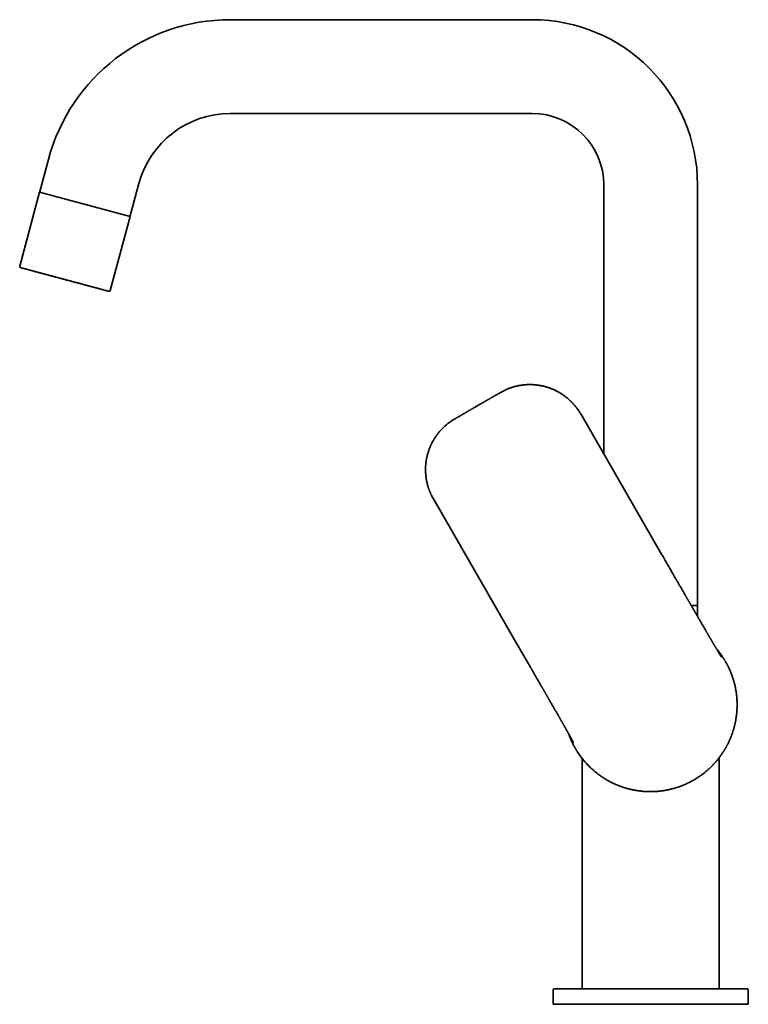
# Model space of a CAD drawing. Header units: millimetres. Extents: x 8 to 683, y 12 to 645.
# Tile 1 of 10: x 27 to 214, y 393 to 645. Entities that reach past the tile are written whole.
import ezdxf

# ---------------------------------------------------------------- set-up
doc = ezdxf.new("R2010")
doc.units = ezdxf.units.MM

msp = doc.modelspace()

# ---------------------------------------------------------------- linework, layer by layer
at = {"color": 7, "linetype": 'Continuous', "lineweight": 35}
for p, q in [((158.34, 644.99), (81.02, 644.99)), ((81.02, 620.99), (158.34, 620.99)), ((34.43, 609.24), (32.23, 601.03)), ((55.41, 594.82), (57.61, 603.03)), ((176.64, 602.69), (176.64, 533.83)), ((200.64, 495.05), (200.64, 602.69)), ((32.17, 600.81), (27.1, 581.9)), ((55.35, 594.6), (32.17, 600.81)), ((50.28, 575.69), (55.35, 594.6)), ((191.51, 508.08), (170.72, 544.09)), ((133.01, 522.33), (153.8, 486.31)), ((200.64, 492.27), (200.64, 498.21)), ((199.03, 495.05), (200.64, 495.05)), ((153.8, 486.31), (157.36, 480.15)), ((208.39, 479.65), (208.39, 479.64)), ((169.99, 457.48), (170, 457.47)), ((171.14, 455.34), (171.14, 397.01)), ((206.14, 397.01), (206.14, 455.34)), ((163.64, 396.51), (163.64, 393.01)), ((213.64, 393.01), (213.64, 396.51)), ((163.64, 393.01), (188.64, 393.01)), ((188.64, 393.01), (213.64, 393.01))]:
    msp.add_line(p, q, dxfattribs=at)
at = {"color": 7, "linetype": 'Continuous', "lineweight": 35, "flags": 128}
msp.add_lwpolyline([(158.33, 551.59), (158.33, 551.59), (158.33, 551.59), (158.33, 551.59)], dxfattribs=at)
at = {"color": 7, "linetype": 'Continuous', "lineweight": 35}
for centre, radius, start, end in [((81.02, 596.76), 48.23, 90, 165), ((158.34, 602.69), 42.3, 0, 90), ((81.02, 596.76), 24.23, 90, 165), ((158.34, 602.69), 18.3, 0, 90), ((32.71, 600.9), 0.5, 165, 191.5754), ((54.93, 594.95), 0.5, 318.4246, 345), ((27.39, 581.83), 0.3, 165, 255), ((49.99, 575.77), 0.3, 255, 345), ((150.27, 549.62), 0.00144, 36.54, 103.6733), ((138.45, 542.8), 0.000818, 125.9263, 188.5856), ((188.64, 469.51), 22.21, 33.4813, 40.5967), ((188.64, 469.51), 22.21, 199.41, 206.5187), ((164.14, 396.51), 0.5, 90, 180), ((213.14, 396.51), 0.5, 0, 90)]:
    msp.add_arc(centre, radius, start, end, dxfattribs=at)
for points, knots in [([(49.92, 575.48), (49.92, 575.48), (49.91, 575.48), (49.9, 575.48), (49.88, 575.49), (49.85, 575.5), (49.82, 575.51), (49.79, 575.51), (49.76, 575.52), (49.72, 575.53), (49.67, 575.55), (49.6, 575.56), (49.51, 575.59), (49.43, 575.61), (49.36, 575.63), (49.32, 575.64), (49.27, 575.65), (49.23, 575.67), (49.18, 575.68), (49.11, 575.7), (49.02, 575.72), (48.9, 575.75), (48.78, 575.78), (48.65, 575.82), (48.52, 575.85), (48.38, 575.89), (48.23, 575.93), (48.07, 575.98), (47.89, 576.02), (47.7, 576.08), (47.49, 576.13), (47.28, 576.19), (47.07, 576.24), (46.84, 576.3), (46.62, 576.36), (46.4, 576.42), (46.18, 576.48), (45.97, 576.54), (45.74, 576.6), (45.51, 576.66), (45.28, 576.72), (45.04, 576.79), (44.79, 576.85), (44.53, 576.92), (44.26, 577), (43.98, 577.07), (43.74, 577.14), (43.54, 577.19), (43.39, 577.23), (43.24, 577.27), (43.09, 577.31), (42.93, 577.35), (42.72, 577.41), (42.45, 577.48), (42.13, 577.57), (41.8, 577.65), (41.51, 577.73), (41.26, 577.8), (41.05, 577.86), (40.84, 577.91), (40.63, 577.97), (40.38, 578.04), (40.07, 578.12), (39.71, 578.22), (39.34, 578.31), (38.98, 578.41), (38.63, 578.5), (38.29, 578.6), (37.97, 578.68), (37.64, 578.77), (37.36, 578.84), (37.12, 578.91), (36.92, 578.96), (36.72, 579.02), (36.51, 579.07), (36.25, 579.14), (35.95, 579.22), (35.6, 579.32), (35.33, 579.39), (35.12, 579.44), (34.99, 579.48), (34.85, 579.52), (34.72, 579.55), (34.59, 579.59), (34.41, 579.63), (34.19, 579.69), (33.93, 579.76), (33.67, 579.83), (33.42, 579.9), (33.17, 579.97), (32.92, 580.04), (32.67, 580.1), (32.42, 580.17), (32.15, 580.24), (31.88, 580.31), (31.62, 580.38), (31.36, 580.45), (31.11, 580.52), (30.86, 580.59), (30.63, 580.65), (30.42, 580.7), (30.22, 580.76), (30.03, 580.81), (29.84, 580.86), (29.66, 580.91), (29.49, 580.95), (29.32, 581), (29.15, 581.04), (28.98, 581.09), (28.82, 581.13), (28.67, 581.17), (28.54, 581.21), (28.44, 581.23), (28.37, 581.25), (28.3, 581.27), (28.24, 581.29), (28.17, 581.31), (28.09, 581.33), (27.98, 581.36), (27.87, 581.39), (27.77, 581.41), (27.69, 581.44), (27.63, 581.45), (27.58, 581.47), (27.53, 581.48), (27.5, 581.49), (27.45, 581.5), (27.41, 581.51), (27.37, 581.52), (27.34, 581.53), (27.32, 581.54), (27.32, 581.54), (27.31, 581.54)], [0, 0, 0, 0, 0.009146, 0.018276, 0.027397, 0.036518, 0.042254, 0.047995, 0.053742, 0.059572, 0.065667, 0.075808, 0.085937, 0.096065, 0.100045, 0.104028, 0.108013, 0.112001, 0.115993, 0.11999, 0.128045, 0.136085, 0.144116, 0.152143, 0.160171, 0.168204, 0.176249, 0.18431, 0.193712, 0.203093, 0.212464, 0.221832, 0.231205, 0.240592, 0.25, 0.258227, 0.266439, 0.274641, 0.282838, 0.291036, 0.29924, 0.307457, 0.31569, 0.324711, 0.333714, 0.342706, 0.351696, 0.356406, 0.361119, 0.365834, 0.370554, 0.375279, 0.380011, 0.389706, 0.399383, 0.409051, 0.418719, 0.424799, 0.430886, 0.43698, 0.443007, 0.448755, 0.459004, 0.469242, 0.47948, 0.489729, 0.5, 0.509144, 0.518272, 0.527393, 0.536515, 0.542251, 0.547993, 0.553741, 0.559572, 0.565667, 0.575808, 0.585937, 0.596065, 0.600045, 0.604028, 0.608013, 0.612001, 0.615993, 0.61999, 0.628045, 0.636085, 0.644116, 0.652143, 0.660171, 0.668204, 0.676249, 0.68431, 0.693712, 0.703093, 0.712464, 0.721832, 0.731205, 0.740592, 0.75, 0.758227, 0.766439, 0.774641, 0.782838, 0.791036, 0.79924, 0.807457, 0.81569, 0.824711, 0.833714, 0.842706, 0.851696, 0.856406, 0.861119, 0.865834, 0.870554, 0.875279, 0.880011, 0.889706, 0.899383, 0.909051, 0.918719, 0.924799, 0.930886, 0.93698, 0.943007, 0.948757, 0.959007, 0.969246, 0.979484, 0.989732, 1, 1, 1, 1]), ([(150.27, 549.63), (150.2, 549.58), (150.03, 549.49), (149.79, 549.35), (149.54, 549.21), (149.31, 549.07), (149.08, 548.94), (148.86, 548.82), (148.66, 548.7), (148.46, 548.59), (148.27, 548.48), (148.08, 548.37), (147.91, 548.27), (147.74, 548.18), (147.59, 548.09), (147.44, 548), (147.3, 547.92), (147.18, 547.85), (147.07, 547.79), (146.97, 547.73), (146.86, 547.67), (146.75, 547.6), (146.63, 547.53), (146.49, 547.46), (146.35, 547.37), (146.18, 547.28), (146.01, 547.18), (145.83, 547.08), (145.64, 546.97), (145.44, 546.85), (145.23, 546.73), (145.01, 546.61), (144.79, 546.48), (144.57, 546.35), (144.42, 546.26), (144.35, 546.22)], [0, 0, 0, 0, 0.0386721, 0.0818116, 0.1234185, 0.1634928, 0.2020345, 0.238396, 0.2732791, 0.3066837, 0.3386098, 0.3696634, 0.3991773, 0.4271518, 0.4535867, 0.478482, 0.5018377, 0.5236538, 0.5406299, 0.5577467, 0.5758613, 0.594974, 0.6150845, 0.636193, 0.662352, 0.6898971, 0.7188283, 0.7491455, 0.7815101, 0.8153178, 0.8505685, 0.8872621, 0.9253986, 0.9649778, 1, 1, 1, 1]), ([(158.33, 551.59), (158.21, 551.59), (157.97, 551.6), (157.59, 551.6), (157.19, 551.6), (156.79, 551.58), (156.4, 551.55), (156.01, 551.51), (155.63, 551.46), (155.26, 551.4), (154.89, 551.34), (154.53, 551.26), (154.15, 551.18), (153.78, 551.08), (153.4, 550.97), (153.02, 550.85), (152.64, 550.72), (152.27, 550.58), (151.91, 550.44), (151.56, 550.28), (151.22, 550.13), (150.89, 549.96), (150.57, 549.79), (150.37, 549.68), (150.27, 549.62)], [0, 0, 0, 0, 0.041244, 0.088494, 0.135745, 0.182993, 0.230233, 0.277462, 0.321983, 0.366496, 0.411004, 0.455509, 0.500013, 0.547215, 0.59442, 0.64163, 0.688847, 0.736074, 0.783312, 0.827857, 0.872403, 0.916945, 0.961479, 1, 1, 1, 1]), ([(158.33, 551.59), (158.46, 551.58), (158.73, 551.57), (159.13, 551.54), (159.52, 551.49), (159.92, 551.44), (160.32, 551.38), (160.72, 551.3), (161.11, 551.21), (161.49, 551.12), (161.86, 551.02), (162.21, 550.91), (162.55, 550.8), (162.9, 550.68), (163.25, 550.54), (163.61, 550.4), (163.97, 550.24), (164.21, 550.12), (164.35, 550.06), (164.39, 550.04), (164.43, 550.02), (164.47, 549.99), (164.51, 549.97), (164.63, 549.91), (164.83, 549.81), (165.11, 549.65), (165.39, 549.49), (165.68, 549.32), (165.94, 549.15), (166.18, 548.99), (166.41, 548.83), (166.63, 548.67), (166.85, 548.5), (167.09, 548.31), (167.33, 548.12), (167.58, 547.91), (167.79, 547.72), (167.96, 547.56), (168.07, 547.46), (168.13, 547.4), (168.15, 547.38), (168.18, 547.35), (168.21, 547.32), (168.27, 547.26), (168.37, 547.16), (168.49, 547.04), (168.59, 546.94), (168.69, 546.83), (168.78, 546.74), (168.86, 546.64), (168.94, 546.55), (169.02, 546.46), (169.09, 546.38), (169.16, 546.3), (169.2, 546.25), (169.22, 546.23)], [0, 0, 0, 0, 0.0320301, 0.0641266, 0.0962863, 0.1285057, 0.1607817, 0.1931108, 0.2254914, 0.2579241, 0.2870287, 0.3161764, 0.3453675, 0.3746027, 0.4038823, 0.4361407, 0.4684522, 0.4969302, 0.5006626, 0.5043957, 0.5081294, 0.5118639, 0.515599, 0.5193349, 0.5443328, 0.5698235, 0.5958072, 0.6222838, 0.6492536, 0.6707903, 0.6926316, 0.7147776, 0.7372282, 0.7599834, 0.7865311, 0.812334, 0.8373918, 0.853522, 0.8693276, 0.8720758, 0.874814, 0.877542, 0.8802782, 0.884388, 0.899954, 0.9126149, 0.9245915, 0.9358839, 0.9464922, 0.9564162, 0.9656561, 0.9756676, 0.9847288, 0.9928396, 1, 1, 1, 1]), ([(144.35, 546.22), (144.27, 546.18), (144.11, 546.08), (143.85, 545.94), (143.6, 545.79), (143.36, 545.65), (143.12, 545.51), (142.9, 545.38), (142.69, 545.26), (142.5, 545.15), (142.31, 545.04), (142.13, 544.94), (141.96, 544.84), (141.79, 544.74), (141.64, 544.65), (141.49, 544.57), (141.36, 544.49), (141.23, 544.41), (141.11, 544.34), (140.99, 544.28), (140.89, 544.22), (140.8, 544.17), (140.72, 544.12), (140.66, 544.08), (140.6, 544.05), (140.54, 544.02), (140.49, 543.99), (140.44, 543.96), (140.4, 543.93), (140.35, 543.91), (140.3, 543.88), (140.24, 543.84), (140.17, 543.8), (140.09, 543.76), (140.01, 543.71), (139.91, 543.65), (139.81, 543.59), (139.71, 543.53), (139.59, 543.46), (139.47, 543.39), (139.34, 543.32), (139.19, 543.23), (139.02, 543.13), (138.84, 543.03), (138.65, 542.91), (138.51, 542.84), (138.44, 542.8)], [0, 0, 0, 0, 0.040041, 0.08451, 0.127407, 0.168733, 0.208487, 0.246669, 0.28123, 0.314393, 0.346158, 0.376526, 0.405496, 0.433068, 0.459243, 0.48402, 0.5074, 0.529381, 0.54961, 0.56849, 0.586022, 0.602206, 0.614325, 0.62556, 0.63591, 0.645376, 0.653958, 0.661655, 0.668553, 0.676108, 0.685291, 0.695772, 0.70755, 0.720626, 0.735, 0.750671, 0.767639, 0.785905, 0.805469, 0.82633, 0.848489, 0.871945, 0.901256, 0.932368, 0.965283, 1, 1, 1, 1]), ([(170.72, 544.09), (170.65, 544.2), (170.52, 544.43), (170.28, 544.8), (169.99, 545.24), (169.63, 545.72), (169.36, 546.05), (169.22, 546.23)], [0, 0, 0, 0, 0.139277, 0.308932, 0.508945, 0.739298, 1, 1, 1, 1]), ([(138.44, 542.8), (138.33, 542.73), (138.1, 542.6), (137.77, 542.38), (137.45, 542.16), (137.12, 541.93), (136.81, 541.7), (136.51, 541.45), (136.22, 541.21), (135.94, 540.96), (135.66, 540.71), (135.4, 540.45), (135.13, 540.18), (134.87, 539.9), (134.61, 539.6), (134.36, 539.3), (134.11, 538.99), (133.88, 538.67), (133.65, 538.36), (133.44, 538.04), (133.24, 537.73), (133.05, 537.41), (132.87, 537.1), (132.76, 536.9), (132.71, 536.8)], [0, 0, 0, 0, 0.046939, 0.093891, 0.14085, 0.187811, 0.234768, 0.281716, 0.325974, 0.370226, 0.414473, 0.458717, 0.502958, 0.549881, 0.596805, 0.643734, 0.690669, 0.737615, 0.784572, 0.828855, 0.873143, 0.917432, 0.96172, 1, 1, 1, 1]), ([(131.9, 524.72), (131.89, 524.75), (131.87, 524.81), (131.83, 524.91), (131.79, 525.02), (131.75, 525.14), (131.71, 525.27), (131.67, 525.41), (131.62, 525.56), (131.57, 525.73), (131.53, 525.9), (131.49, 526.04), (131.46, 526.14), (131.45, 526.19), (131.44, 526.24), (131.43, 526.29), (131.41, 526.37), (131.37, 526.51), (131.32, 526.74), (131.27, 527.01), (131.22, 527.29), (131.17, 527.58), (131.13, 527.89), (131.09, 528.23), (131.05, 528.58), (131.03, 528.94), (131.01, 529.29), (131, 529.64), (131, 530), (131.01, 530.27), (131.01, 530.44), (131.02, 530.52), (131.02, 530.6), (131.02, 530.68), (131.03, 530.76), (131.03, 530.83), (131.05, 531.02), (131.07, 531.3), (131.11, 531.69), (131.17, 532.08), (131.23, 532.46), (131.3, 532.84), (131.39, 533.22), (131.48, 533.59), (131.58, 533.97), (131.69, 534.34), (131.81, 534.7), (131.94, 535.06), (132.08, 535.42), (132.22, 535.77), (132.38, 536.12), (132.54, 536.47), (132.66, 536.69), (132.72, 536.8)], [0, 0, 0, 0, 0.007679, 0.016179, 0.025498, 0.035638, 0.046597, 0.058377, 0.070976, 0.084765, 0.099418, 0.114935, 0.119176, 0.123477, 0.127838, 0.13224, 0.135197, 0.146888, 0.168771, 0.191064, 0.213767, 0.23688, 0.260404, 0.289768, 0.318641, 0.347023, 0.374914, 0.402316, 0.43189, 0.460872, 0.467297, 0.473692, 0.480056, 0.486392, 0.492697, 0.498972, 0.505218, 0.536585, 0.567894, 0.599143, 0.630333, 0.661463, 0.692533, 0.723543, 0.754495, 0.785389, 0.816227, 0.847009, 0.877734, 0.908398, 0.938999, 0.969534, 1, 1, 1, 1]), ([(131.9, 524.72), (131.98, 524.5), (132.13, 524.1), (132.38, 523.54), (132.61, 523.07), (132.82, 522.67), (132.95, 522.43), (133.01, 522.33)], [0, 0, 0, 0, 0.259503, 0.489259, 0.689276, 0.859529, 1, 1, 1, 1]), ([(195.06, 501.92), (194.67, 502.61), (193.87, 503.99), (192.69, 506.04), (191.9, 507.4), (191.51, 508.08)], [0, 0, 0, 0, 0.3350993, 0.6707374, 1, 1, 1, 1]), ([(206.73, 481.93), (206.73, 481.93), (206.73, 481.93), (206.73, 481.93), (206.73, 481.93), (206.73, 481.94), (206.73, 481.94), (206.72, 481.94), (206.72, 481.94), (206.72, 481.95), (206.72, 481.95), (206.72, 481.95), (206.71, 481.96), (206.71, 481.96), (206.71, 481.96), (206.71, 481.97), (206.7, 481.98), (206.7, 481.99), (206.68, 482.01), (206.67, 482.03), (206.65, 482.05), (206.64, 482.08), (206.62, 482.1), (206.6, 482.14), (206.58, 482.17), (206.57, 482.19), (206.56, 482.21), (206.54, 482.23), (206.53, 482.25), (206.52, 482.27), (206.51, 482.29), (206.5, 482.3), (206.49, 482.32), (206.48, 482.33), (206.47, 482.35), (206.46, 482.36), (206.46, 482.37), (206.45, 482.39), (206.44, 482.4), (206.43, 482.42), (206.41, 482.45), (206.39, 482.48), (206.37, 482.52), (206.35, 482.55), (206.32, 482.59), (206.3, 482.63), (206.27, 482.68), (206.24, 482.72), (206.22, 482.76), (206.19, 482.81), (206.17, 482.85), (206.14, 482.89), (206.12, 482.93), (206.09, 482.97), (206.07, 483.01), (206.04, 483.05), (206.02, 483.1), (205.99, 483.14), (205.96, 483.19), (205.93, 483.24), (205.89, 483.3), (205.85, 483.37), (205.81, 483.43), (205.78, 483.5), (205.74, 483.55), (205.71, 483.6), (205.69, 483.65), (205.66, 483.7), (205.63, 483.75), (205.59, 483.8), (205.56, 483.86), (205.52, 483.93), (205.46, 484.03), (205.39, 484.14), (205.32, 484.26), (205.25, 484.38), (205.19, 484.49), (205.14, 484.57), (205.11, 484.62), (205.08, 484.68), (205.05, 484.72), (205.02, 484.77), (204.99, 484.82), (204.96, 484.87), (204.92, 484.94), (204.87, 485.02), (204.83, 485.09), (204.78, 485.17), (204.74, 485.25), (204.68, 485.35), (204.62, 485.44), (204.56, 485.55), (204.49, 485.67), (204.42, 485.79), (204.35, 485.9), (204.28, 486.02), (204.22, 486.13), (204.16, 486.24), (204.1, 486.34), (204.04, 486.43), (203.99, 486.52), (203.94, 486.61), (203.89, 486.7), (203.83, 486.8), (203.76, 486.91), (203.7, 487.01), (203.65, 487.1), (203.61, 487.18), (203.57, 487.24), (203.53, 487.3), (203.49, 487.38), (203.43, 487.48), (203.36, 487.6), (203.28, 487.73), (203.2, 487.87), (203.11, 488.02), (203.02, 488.18), (202.93, 488.34), (202.83, 488.51), (202.71, 488.72), (202.56, 488.97), (202.4, 489.25), (202.23, 489.54), (202.05, 489.84), (201.87, 490.15), (201.7, 490.44), (201.54, 490.72), (201.39, 490.98), (201.24, 491.24), (201.09, 491.5), (200.95, 491.74), (200.81, 491.98), (200.68, 492.21), (200.55, 492.43), (200.43, 492.64), (200.31, 492.84), (200.22, 493.01), (200.14, 493.14), (200.08, 493.25), (200.02, 493.35), (199.97, 493.44), (199.92, 493.52), (199.87, 493.6), (199.83, 493.67), (199.8, 493.74), (199.76, 493.79), (199.74, 493.84), (199.71, 493.88), (199.69, 493.91), (199.68, 493.94), (199.66, 493.98), (199.63, 494.02), (199.6, 494.07), (199.56, 494.14), (199.52, 494.21), (199.47, 494.29), (199.42, 494.39), (199.36, 494.48), (199.3, 494.59), (199.23, 494.7), (199.16, 494.83), (199.09, 494.96), (199.01, 495.09), (198.92, 495.24), (198.84, 495.39), (198.74, 495.55), (198.65, 495.72), (198.54, 495.9), (198.43, 496.09), (198.32, 496.28), (198.2, 496.49), (198.08, 496.7), (197.95, 496.92), (197.82, 497.15), (197.68, 497.39), (197.54, 497.63), (197.39, 497.89), (197.24, 498.15), (197.09, 498.42), (196.93, 498.7), (196.76, 498.98), (196.6, 499.27), (196.42, 499.57), (196.24, 499.88), (196.06, 500.2), (195.87, 500.53), (195.67, 500.86), (195.48, 501.21), (195.27, 501.56), (195.13, 501.8), (195.06, 501.92)], [0, 0, 0, 0, 0.001557, 0.005824, 0.009586, 0.013203, 0.014379, 0.015464, 0.016548, 0.017679, 0.019087, 0.02077, 0.022251, 0.023554, 0.024702, 0.025726, 0.026766, 0.031985, 0.036152, 0.04173, 0.045772, 0.050502, 0.05451, 0.060301, 0.065212, 0.068201, 0.070901, 0.0731, 0.075489, 0.078187, 0.080684, 0.082189, 0.083911, 0.085766, 0.087369, 0.088704, 0.090092, 0.091659, 0.093393, 0.095012, 0.098078, 0.101468, 0.105073, 0.108167, 0.111728, 0.115726, 0.119559, 0.123165, 0.12688, 0.1306, 0.133989, 0.137131, 0.140146, 0.143064, 0.146022, 0.149212, 0.152607, 0.155784, 0.158932, 0.162479, 0.167062, 0.171548, 0.175789, 0.179702, 0.183298, 0.186591, 0.189243, 0.192101, 0.195204, 0.19857, 0.202106, 0.205416, 0.211746, 0.21857, 0.225191, 0.231572, 0.238647, 0.241782, 0.244746, 0.247491, 0.249967, 0.252176, 0.254223, 0.257624, 0.26127, 0.265163, 0.268846, 0.272728, 0.276908, 0.281441, 0.286327, 0.291567, 0.297251, 0.303067, 0.308779, 0.314386, 0.319802, 0.324912, 0.329448, 0.333712, 0.337732, 0.34173, 0.345753, 0.350814, 0.355896, 0.360675, 0.36503, 0.368154, 0.371017, 0.373636, 0.376285, 0.381405, 0.386916, 0.392819, 0.399113, 0.4058, 0.412748, 0.420075, 0.427688, 0.435448, 0.447485, 0.459856, 0.472563, 0.485605, 0.498982, 0.512693, 0.523701, 0.534915, 0.546195, 0.55715, 0.567759, 0.578022, 0.587664, 0.596978, 0.605965, 0.614624, 0.622956, 0.627488, 0.631917, 0.636156, 0.640088, 0.643713, 0.647032, 0.650043, 0.652697, 0.655055, 0.657119, 0.658888, 0.66007, 0.661277, 0.662744, 0.664472, 0.66687, 0.669638, 0.672776, 0.676284, 0.680163, 0.684412, 0.688896, 0.69373, 0.698915, 0.704449, 0.710333, 0.716453, 0.72291, 0.729706, 0.736839, 0.744467, 0.752447, 0.760778, 0.769462, 0.778498, 0.787886, 0.797627, 0.807697, 0.818119, 0.828891, 0.840014, 0.851487, 0.863098, 0.875047, 0.887334, 0.89996, 0.913193, 0.926778, 0.940717, 0.955008, 0.969652, 0.984649, 1, 1, 1, 1]), ([(207.48, 481.27), (207.46, 481.29), (207.41, 481.38), (207.3, 481.55), (207.21, 481.69), (207.16, 481.76)], [0, 0, 0, 0, 0.1422673, 0.5711367, 1, 1, 1, 1]), ([(207.53, 481.19), (207.49, 481.25), (207.41, 481.38), (207.29, 481.57), (207.2, 481.7), (207.16, 481.76)], [0, 0, 0, 0, 0.327586, 0.663216, 1, 1, 1, 1]), ([(157.36, 480.15), (157.43, 480.03), (157.57, 479.78), (157.78, 479.42), (157.99, 479.06), (158.19, 478.72), (158.38, 478.38), (158.57, 478.06), (158.75, 477.74), (158.93, 477.44), (159.1, 477.14), (159.27, 476.84), (159.44, 476.56), (159.6, 476.28), (159.75, 476.01), (159.9, 475.75), (160.05, 475.5), (160.19, 475.26), (160.32, 475.02), (160.45, 474.8), (160.58, 474.58), (160.69, 474.38), (160.81, 474.18), (160.92, 473.99), (161.02, 473.82), (161.12, 473.65), (161.21, 473.49), (161.3, 473.33), (161.38, 473.19), (161.46, 473.05), (161.53, 472.92), (161.6, 472.8), (161.67, 472.69), (161.72, 472.59), (161.78, 472.5), (161.82, 472.42), (161.86, 472.35), (161.9, 472.28), (161.93, 472.23), (161.96, 472.18), (161.98, 472.14), (162, 472.1), (162.02, 472.07), (162.04, 472.04), (162.07, 472), (162.1, 471.94), (162.14, 471.86), (162.19, 471.78), (162.25, 471.68), (162.31, 471.58), (162.38, 471.44), (162.48, 471.27), (162.6, 471.07), (162.72, 470.87), (162.84, 470.65), (162.97, 470.43), (163.1, 470.2), (163.23, 469.97), (163.37, 469.73), (163.52, 469.48), (163.66, 469.22), (163.81, 468.96), (163.97, 468.69), (164.14, 468.39), (164.32, 468.07), (164.5, 467.76), (164.68, 467.45), (164.85, 467.15), (164.99, 466.9), (165.11, 466.69), (165.21, 466.53), (165.3, 466.37), (165.39, 466.21), (165.47, 466.06), (165.55, 465.92), (165.63, 465.78), (165.7, 465.66), (165.77, 465.54), (165.83, 465.44), (165.87, 465.36), (165.92, 465.28), (165.97, 465.19), (166.02, 465.1), (166.08, 465), (166.14, 464.9), (166.2, 464.78), (166.27, 464.66), (166.34, 464.54), (166.41, 464.42), (166.48, 464.3), (166.54, 464.18), (166.61, 464.07), (166.66, 463.97), (166.71, 463.88), (166.76, 463.8), (166.8, 463.73), (166.83, 463.67), (166.86, 463.62), (166.89, 463.57), (166.92, 463.52), (166.95, 463.46), (166.99, 463.39), (167.03, 463.32), (167.07, 463.25), (167.11, 463.18), (167.14, 463.12), (167.18, 463.05), (167.23, 462.97), (167.28, 462.88), (167.33, 462.79), (167.37, 462.72), (167.41, 462.65), (167.43, 462.6), (167.46, 462.56), (167.49, 462.51), (167.52, 462.46), (167.55, 462.4), (167.58, 462.35), (167.61, 462.3), (167.63, 462.25), (167.66, 462.21), (167.68, 462.17), (167.7, 462.13), (167.72, 462.1), (167.74, 462.06), (167.76, 462.02), (167.79, 461.98), (167.81, 461.94), (167.83, 461.89), (167.86, 461.84), (167.89, 461.79), (167.92, 461.74), (167.94, 461.69), (167.97, 461.65), (167.99, 461.61), (168.01, 461.57), (168.03, 461.54), (168.05, 461.5), (168.07, 461.46), (168.1, 461.42), (168.12, 461.38), (168.14, 461.34), (168.16, 461.3), (168.18, 461.27), (168.2, 461.23), (168.22, 461.2), (168.23, 461.17), (168.25, 461.14), (168.26, 461.12), (168.28, 461.09), (168.29, 461.07), (168.31, 461.03), (168.33, 460.99), (168.35, 460.95), (168.37, 460.92), (168.4, 460.88), (168.41, 460.84), (168.43, 460.82), (168.44, 460.79), (168.45, 460.77), (168.46, 460.76), (168.47, 460.73), (168.49, 460.71), (168.5, 460.69), (168.51, 460.67), (168.52, 460.65), (168.53, 460.63), (168.54, 460.62), (168.55, 460.6), (168.56, 460.58), (168.57, 460.56), (168.58, 460.55), (168.58, 460.53), (168.59, 460.52), (168.6, 460.51), (168.61, 460.49), (168.62, 460.48), (168.62, 460.46), (168.63, 460.45), (168.63, 460.44), (168.64, 460.43), (168.64, 460.42), (168.65, 460.41), (168.66, 460.4), (168.66, 460.39), (168.67, 460.38), (168.67, 460.37), (168.67, 460.37), (168.68, 460.36), (168.68, 460.35), (168.69, 460.34), (168.7, 460.32), (168.7, 460.31), (168.71, 460.3), (168.71, 460.29), (168.72, 460.28), (168.73, 460.27), (168.73, 460.26), (168.74, 460.25), (168.74, 460.24), (168.74, 460.24), (168.75, 460.23), (168.75, 460.22), (168.76, 460.21), (168.76, 460.2), (168.77, 460.2), (168.77, 460.19), (168.77, 460.18), (168.78, 460.17), (168.78, 460.16), (168.79, 460.16), (168.79, 460.15), (168.79, 460.14), (168.8, 460.14), (168.8, 460.13), (168.8, 460.12), (168.81, 460.12), (168.81, 460.11), (168.81, 460.11), (168.81, 460.1), (168.82, 460.1), (168.82, 460.1), (168.82, 460.09), (168.82, 460.09), (168.83, 460.08), (168.83, 460.08), (168.83, 460.07), (168.83, 460.07), (168.83, 460.07), (168.83, 460.06), (168.84, 460.06), (168.84, 460.06), (168.84, 460.05), (168.84, 460.05), (168.84, 460.05), (168.84, 460.05), (168.84, 460.05), (168.84, 460.05)], [0, 0, 0, 0, 0.015813, 0.031253, 0.04632, 0.061015, 0.075337, 0.089041, 0.102386, 0.115372, 0.127998, 0.140513, 0.152654, 0.164421, 0.175815, 0.186835, 0.197482, 0.207755, 0.217633, 0.22714, 0.236275, 0.245038, 0.253429, 0.261309, 0.26883, 0.275993, 0.282798, 0.289373, 0.295574, 0.301403, 0.30686, 0.311943, 0.316655, 0.320993, 0.324699, 0.328082, 0.331142, 0.333878, 0.336292, 0.338384, 0.34006, 0.341449, 0.342649, 0.344017, 0.345585, 0.348289, 0.351436, 0.355025, 0.359058, 0.363534, 0.368452, 0.376599, 0.385077, 0.393873, 0.402989, 0.412423, 0.422176, 0.432247, 0.442615, 0.453299, 0.464298, 0.475333, 0.486217, 0.500238, 0.513998, 0.527497, 0.540733, 0.553708, 0.56642, 0.573789, 0.581066, 0.588133, 0.59485, 0.601712, 0.608165, 0.614211, 0.619849, 0.62508, 0.629904, 0.633059, 0.636562, 0.640438, 0.644687, 0.649309, 0.654136, 0.659003, 0.664735, 0.670514, 0.676244, 0.681894, 0.687494, 0.693333, 0.69736, 0.701524, 0.705622, 0.709282, 0.711844, 0.714136, 0.716506, 0.71915, 0.722228, 0.72561, 0.729093, 0.732524, 0.735903, 0.739231, 0.742507, 0.746992, 0.751524, 0.756102, 0.760657, 0.763469, 0.766072, 0.768464, 0.770941, 0.773741, 0.776864, 0.779933, 0.78281, 0.785491, 0.787925, 0.789976, 0.791928, 0.794019, 0.79633, 0.798859, 0.801009, 0.803432, 0.806173, 0.809232, 0.812233, 0.815426, 0.818361, 0.820969, 0.823463, 0.825899, 0.828276, 0.830575, 0.83345, 0.836103, 0.838619, 0.841175, 0.843892, 0.846871, 0.849021, 0.851288, 0.853612, 0.855676, 0.857434, 0.85899, 0.8607, 0.863841, 0.866911, 0.869786, 0.872924, 0.876102, 0.879052, 0.881708, 0.883228, 0.884828, 0.886521, 0.88831, 0.890303, 0.892054, 0.893966, 0.89604, 0.89797, 0.899512, 0.900985, 0.902674, 0.904582, 0.90641, 0.907951, 0.909232, 0.910571, 0.912164, 0.913978, 0.915641, 0.91705, 0.917904, 0.918809, 0.919863, 0.921068, 0.922422, 0.923734, 0.924823, 0.925762, 0.926499, 0.92744, 0.928651, 0.930126, 0.931992, 0.933616, 0.935006, 0.936434, 0.938026, 0.939629, 0.941116, 0.942513, 0.943577, 0.944622, 0.945781, 0.947089, 0.948547, 0.950074, 0.951385, 0.952454, 0.953634, 0.955255, 0.95717, 0.958787, 0.96016, 0.961513, 0.962628, 0.964089, 0.965905, 0.967611, 0.969055, 0.970241, 0.971376, 0.972407, 0.973364, 0.974604, 0.97621, 0.977781, 0.979179, 0.980554, 0.981812, 0.983216, 0.984983, 0.986905, 0.990289, 0.993074, 0.99552, 0.997765, 0.999948, 1, 1, 1, 1]), ([(207.61, 481.06), (207.59, 481.08), (207.57, 481.11), (207.55, 481.14), (207.55, 481.15)], [0, 0, 0, 0, 0.671788, 1, 1, 1, 1]), ([(207.73, 480.85), (207.72, 480.87), (207.7, 480.9), (207.68, 480.94), (207.67, 480.95)], [0, 0, 0, 0, 0.577106, 1, 1, 1, 1]), ([(207.85, 480.65), (207.84, 480.66), (207.82, 480.7), (207.8, 480.73), (207.79, 480.75)], [0, 0, 0, 0, 0.483712, 1, 1, 1, 1]), ([(208.39, 479.65), (208.36, 479.71), (208.3, 479.82), (208.21, 480), (208.12, 480.16), (208.05, 480.3), (208, 480.39), (207.96, 480.45), (207.95, 480.48), (207.93, 480.51), (207.91, 480.54), (207.89, 480.57), (207.88, 480.59), (207.88, 480.6)], [0, 0, 0, 0, 0.188169, 0.37589, 0.563416, 0.687202, 0.811087, 0.843558, 0.876043, 0.908542, 0.941057, 0.973588, 1, 1, 1, 1]), ([(208.39, 479.65), (208.35, 479.71), (208.29, 479.85), (208.18, 480.06), (208.06, 480.27), (207.98, 480.41), (207.94, 480.49), (207.94, 480.49)], [0, 0, 0, 0, 0.248002, 0.496071, 0.744184, 0.992349, 1, 1, 1, 1]), ([(210.26, 464.91), (210.28, 465.01), (210.34, 465.26), (210.41, 465.66), (210.49, 466.12), (210.56, 466.58), (210.62, 467.05), (210.67, 467.51), (210.71, 467.94), (210.73, 468.35), (210.75, 468.63), (210.75, 468.79), (210.76, 468.84), (210.76, 468.89), (210.76, 468.94), (210.76, 468.99), (210.77, 469.16), (210.77, 469.45), (210.77, 469.87), (210.76, 470.3), (210.75, 470.73), (210.72, 471.17), (210.69, 471.59), (210.65, 472.01), (210.6, 472.41), (210.56, 472.72), (210.52, 472.94), (210.5, 473.08), (210.48, 473.22), (210.46, 473.35), (210.43, 473.49), (210.41, 473.63), (210.37, 473.83), (210.32, 474.11), (210.25, 474.45), (210.17, 474.79), (210.08, 475.14), (210, 475.45), (209.93, 475.7), (209.87, 475.91), (209.81, 476.11), (209.74, 476.32), (209.68, 476.52), (209.61, 476.72), (209.55, 476.92), (209.47, 477.13), (209.38, 477.37), (209.29, 477.6), (209.2, 477.85), (209.1, 478.1), (208.99, 478.35), (208.88, 478.61), (208.77, 478.86), (208.65, 479.12), (208.52, 479.38), (208.43, 479.56), (208.39, 479.65)], [0, 0, 0, 0, 0.020081, 0.04978, 0.079766, 0.110041, 0.140606, 0.171461, 0.198854, 0.226473, 0.250966, 0.254186, 0.25741, 0.260636, 0.263866, 0.267098, 0.270334, 0.297448, 0.325006, 0.353007, 0.381453, 0.410344, 0.43968, 0.465865, 0.492395, 0.519272, 0.5284, 0.537567, 0.546774, 0.55602, 0.565305, 0.57463, 0.583994, 0.606661, 0.629809, 0.653436, 0.677543, 0.702131, 0.716141, 0.730302, 0.744614, 0.759078, 0.773694, 0.787163, 0.800448, 0.816449, 0.83299, 0.85007, 0.867691, 0.885852, 0.904554, 0.922681, 0.94129, 0.960379, 0.979949, 1, 1, 1, 1]), ([(210.76, 470.18), (210.76, 470.24), (210.76, 470.37), (210.75, 470.56), (210.74, 470.74), (210.73, 470.91), (210.73, 471.04), (210.72, 471.15), (210.71, 471.22), (210.71, 471.29), (210.7, 471.36), (210.7, 471.41), (210.7, 471.46), (210.69, 471.49), (210.69, 471.52), (210.69, 471.55), (210.69, 471.57), (210.68, 471.61), (210.68, 471.65), (210.67, 471.71), (210.67, 471.78), (210.66, 471.86), (210.65, 471.95), (210.64, 472.04), (210.63, 472.15), (210.62, 472.26), (210.6, 472.38), (210.58, 472.51), (210.57, 472.65), (210.54, 472.81), (210.52, 472.99), (210.49, 473.18), (210.45, 473.38), (210.42, 473.59), (210.37, 473.83), (210.33, 474.07), (210.27, 474.33), (210.21, 474.59), (210.15, 474.87), (210.08, 475.14), (210.01, 475.42), (209.93, 475.71), (209.84, 476), (209.75, 476.3), (209.65, 476.61), (209.54, 476.92), (209.43, 477.24), (209.31, 477.57), (209.18, 477.9), (209.04, 478.24), (208.89, 478.59), (208.73, 478.93), (208.57, 479.28), (208.45, 479.52), (208.39, 479.64)], [0, 0, 0, 0, 0.020116, 0.039166, 0.057151, 0.07407, 0.089925, 0.097883, 0.105543, 0.112856, 0.119357, 0.124928, 0.129569, 0.133094, 0.135792, 0.137982, 0.140536, 0.143503, 0.148678, 0.154761, 0.161751, 0.16965, 0.178456, 0.18817, 0.198792, 0.210322, 0.22276, 0.236105, 0.250359, 0.265513, 0.284315, 0.304044, 0.324702, 0.346288, 0.370641, 0.396075, 0.422592, 0.450191, 0.478872, 0.508635, 0.537689, 0.567706, 0.598686, 0.630629, 0.663536, 0.697407, 0.732243, 0.768042, 0.804804, 0.842527, 0.880511, 0.919419, 0.959249, 1, 1, 1, 1]), ([(207.16, 457.5), (207.2, 457.57), (207.27, 457.67), (207.34, 457.79), (207.39, 457.87), (207.44, 457.94), (207.49, 458.02), (207.53, 458.09), (207.57, 458.17), (207.62, 458.23), (207.65, 458.3), (207.69, 458.35), (207.72, 458.4), (207.74, 458.44), (207.76, 458.47), (207.77, 458.49), (207.78, 458.51), (207.79, 458.52), (207.8, 458.55), (207.82, 458.57), (207.83, 458.6), (207.86, 458.65), (207.89, 458.71), (207.94, 458.78), (207.98, 458.87), (208.03, 458.96), (208.09, 459.06), (208.15, 459.17), (208.21, 459.29), (208.28, 459.42), (208.34, 459.55), (208.43, 459.71), (208.53, 459.92), (208.65, 460.17), (208.78, 460.45), (208.91, 460.74), (209.04, 461.05), (209.18, 461.37), (209.31, 461.71), (209.43, 462.05), (209.54, 462.36), (209.64, 462.64), (209.72, 462.88), (209.79, 463.12), (209.86, 463.36), (209.93, 463.59), (209.99, 463.81), (210.05, 464.03), (210.1, 464.24), (210.16, 464.45), (210.2, 464.65), (210.24, 464.8), (210.26, 464.89), (210.26, 464.9)], [0, 0, 0, 0, 0.030284, 0.041501, 0.052613, 0.063621, 0.074524, 0.085322, 0.095856, 0.105442, 0.114802, 0.122923, 0.129804, 0.135445, 0.139847, 0.142231, 0.144017, 0.146269, 0.149489, 0.153438, 0.157764, 0.162462, 0.172043, 0.182876, 0.19496, 0.207934, 0.222096, 0.237445, 0.253982, 0.271471, 0.289245, 0.307264, 0.340935, 0.375428, 0.410745, 0.451876, 0.49407, 0.537327, 0.581646, 0.627028, 0.673472, 0.705349, 0.737616, 0.769224, 0.799877, 0.829574, 0.858316, 0.886103, 0.914469, 0.941766, 0.967993, 0.99315, 1, 1, 1, 1]), ([(168.77, 459.6), (168.81, 459.52), (168.89, 459.37), (168.98, 459.18), (169.04, 459.07), (169.06, 459.03)], [0, 0, 0, 0, 0.397094, 0.794168, 1, 1, 1, 1]), ([(169.06, 459.03), (169.07, 459.03), (169.09, 458.98), (169.14, 458.89), (169.19, 458.8), (169.23, 458.73), (169.25, 458.7), (169.26, 458.67), (169.28, 458.64), (169.3, 458.6), (169.31, 458.58), (169.32, 458.57), (169.32, 458.57)], [0, 0, 0, 0, 0.036937, 0.304787, 0.572828, 0.643083, 0.713364, 0.783676, 0.854021, 0.924402, 0.994821, 1, 1, 1, 1]), ([(169.34, 458.53), (169.35, 458.52), (169.37, 458.49), (169.39, 458.46), (169.4, 458.44)], [0, 0, 0, 0, 0.4152, 1, 1, 1, 1]), ([(169.43, 458.38), (169.45, 458.35), (169.51, 458.24), (169.61, 458.07), (169.74, 457.87), (169.86, 457.67), (169.95, 457.54), (169.99, 457.48)], [0, 0, 0, 0, 0.10493, 0.328761, 0.552553, 0.776314, 1, 1, 1, 1]), ([(169.99, 457.48), (170.05, 457.39), (170.16, 457.21), (170.34, 456.96), (170.51, 456.71), (170.69, 456.47), (170.86, 456.24), (171.03, 456.02), (171.2, 455.8), (171.37, 455.59), (171.55, 455.37), (171.72, 455.17), (171.9, 454.97), (172.1, 454.74), (172.32, 454.51), (172.55, 454.26), (172.79, 454.02), (172.98, 453.83), (173.12, 453.68), (173.23, 453.58), (173.33, 453.48), (173.44, 453.39), (173.54, 453.29), (173.64, 453.2), (173.82, 453.04), (174.08, 452.81), (174.41, 452.53), (174.75, 452.26), (175.09, 451.99), (175.42, 451.74), (175.71, 451.53), (175.96, 451.36), (176.16, 451.23), (176.35, 451.09), (176.55, 450.97), (176.75, 450.84), (176.95, 450.72), (177.14, 450.6), (177.39, 450.45), (177.7, 450.27), (178.06, 450.07), (178.43, 449.88), (178.8, 449.7), (179.16, 449.52), (179.55, 449.35), (179.96, 449.17), (180.4, 448.99), (180.83, 448.82), (181.27, 448.67), (181.6, 448.56), (181.79, 448.5), (181.83, 448.48)], [0, 0, 0, 0, 0.021468, 0.042357, 0.062668, 0.0824, 0.101555, 0.120131, 0.138129, 0.15726, 0.175692, 0.193425, 0.210942, 0.229761, 0.252915, 0.275655, 0.297984, 0.319901, 0.329607, 0.33923, 0.34877, 0.358228, 0.367602, 0.376893, 0.386101, 0.41557, 0.444621, 0.473254, 0.50147, 0.529269, 0.556652, 0.572593, 0.58839, 0.604042, 0.61955, 0.634914, 0.650134, 0.66521, 0.680141, 0.707529, 0.734689, 0.761624, 0.788333, 0.814817, 0.841076, 0.871737, 0.902087, 0.932129, 0.961861, 0.991287, 1, 1, 1, 1]), ([(170, 457.47), (170.06, 457.37), (170.2, 457.16), (170.4, 456.87), (170.61, 456.58), (170.81, 456.3), (171.02, 456.03), (171.22, 455.77), (171.43, 455.51), (171.65, 455.26), (171.87, 455), (172.09, 454.76), (172.3, 454.52), (172.51, 454.3), (172.72, 454.08), (172.93, 453.88), (173.13, 453.68), (173.32, 453.49), (173.51, 453.32), (173.7, 453.15), (173.88, 452.99), (174.05, 452.84), (174.22, 452.69), (174.37, 452.56), (174.52, 452.44), (174.66, 452.33), (174.8, 452.22), (174.93, 452.12), (175.05, 452.02), (175.16, 451.94), (175.26, 451.86), (175.36, 451.79), (175.44, 451.73), (175.52, 451.67), (175.59, 451.62), (175.66, 451.57), (175.72, 451.53), (175.77, 451.49), (175.81, 451.46), (175.84, 451.44), (175.86, 451.43), (175.88, 451.42), (175.91, 451.4), (175.94, 451.37), (175.99, 451.34), (176.05, 451.3), (176.11, 451.26), (176.18, 451.21), (176.26, 451.15), (176.37, 451.08), (176.5, 451), (176.63, 450.92), (176.77, 450.83), (176.93, 450.73), (177.06, 450.65), (177.15, 450.6), (177.18, 450.58)], [0, 0, 0, 0, 0.037001, 0.073228, 0.10868, 0.143356, 0.177253, 0.210371, 0.24271, 0.27738, 0.311105, 0.343886, 0.375723, 0.406615, 0.436565, 0.465571, 0.493634, 0.520754, 0.546931, 0.571724, 0.595606, 0.61858, 0.640643, 0.660255, 0.679087, 0.697139, 0.714413, 0.730876, 0.746321, 0.760706, 0.772963, 0.78433, 0.794806, 0.804394, 0.813091, 0.820898, 0.828586, 0.835158, 0.840614, 0.843305, 0.845605, 0.847774, 0.850659, 0.855112, 0.860673, 0.867341, 0.875065, 0.883292, 0.891875, 0.905928, 0.92084, 0.936611, 0.953241, 0.97073, 0.989078, 1, 1, 1, 1]), ([(199.67, 450.41), (199.81, 450.49), (200.09, 450.66), (200.5, 450.92), (200.91, 451.18), (201.31, 451.46), (201.71, 451.74), (202.1, 452.03), (202.48, 452.33), (202.85, 452.64), (203.22, 452.95), (203.58, 453.28), (203.93, 453.61), (204.28, 453.95), (204.6, 454.28), (204.91, 454.61), (205.12, 454.84), (205.25, 454.99), (205.31, 455.05), (205.36, 455.12), (205.42, 455.18), (205.47, 455.25), (205.53, 455.31), (205.58, 455.37), (205.71, 455.53), (205.92, 455.79), (206.2, 456.14), (206.47, 456.5), (206.73, 456.87), (206.96, 457.2), (207.1, 457.42), (207.16, 457.5)], [0, 0, 0, 0, 0.046445, 0.092955, 0.139536, 0.186192, 0.232928, 0.278912, 0.324983, 0.371145, 0.417403, 0.463761, 0.510224, 0.556796, 0.603482, 0.644663, 0.685938, 0.694057, 0.70218, 0.710307, 0.718437, 0.726572, 0.73471, 0.742852, 0.750998, 0.794271, 0.837779, 0.881524, 0.92551, 0.96974, 1, 1, 1, 1]), ([(206.14, 455.34), (206.14, 455.39), (206.14, 455.48), (206.15, 455.61), (206.16, 455.74), (206.17, 455.86), (206.19, 455.96), (206.21, 456.06), (206.22, 456.14), (206.23, 456.18), (206.23, 456.19)], [0, 0, 0, 0, 0.1658975, 0.322449, 0.4691538, 0.6055607, 0.7312672, 0.8459182, 0.9492039, 1, 1, 1, 1]), ([(171.1, 455.93), (171.1, 455.89), (171.12, 455.8), (171.13, 455.65), (171.14, 455.5), (171.14, 455.39), (171.14, 455.34)], [0, 0, 0, 0, 0.220581, 0.46979, 0.729844, 1, 1, 1, 1]), ([(190.07, 447.49), (190.18, 447.5), (190.43, 447.51), (190.81, 447.55), (191.18, 447.59), (191.45, 447.62), (191.59, 447.64), (191.64, 447.65), (191.68, 447.66), (191.73, 447.66), (191.77, 447.67), (191.96, 447.7), (192.28, 447.75), (192.75, 447.83), (193.21, 447.93), (193.67, 448.03), (194.13, 448.14), (194.58, 448.26), (195.02, 448.39), (195.46, 448.53), (195.9, 448.68), (196.34, 448.84), (196.77, 449.01), (197.2, 449.18), (197.63, 449.37), (198.05, 449.56), (198.47, 449.76), (198.87, 449.97), (199.27, 450.19), (199.54, 450.34), (199.67, 450.41)], [0, 0, 0, 0, 0.0343223, 0.0740968, 0.1136654, 0.1483174, 0.1528436, 0.1573671, 0.161888, 0.1664062, 0.1709217, 0.1754346, 0.2225481, 0.2695285, 0.31638, 0.3631065, 0.4097121, 0.4553717, 0.5009226, 0.5463686, 0.5917138, 0.6377839, 0.6837578, 0.7296397, 0.775434, 0.821145, 0.8659627, 0.9107084, 0.9553861, 1, 1, 1, 1]), ([(181.83, 448.48), (181.89, 448.46), (182.02, 448.42), (182.22, 448.36), (182.45, 448.29), (182.67, 448.23), (182.88, 448.18), (183.08, 448.12), (183.29, 448.07), (183.51, 448.02), (183.73, 447.97), (183.95, 447.92), (184.21, 447.87), (184.49, 447.81), (184.8, 447.76), (185.1, 447.71), (185.41, 447.66), (185.74, 447.62), (186.08, 447.58), (186.41, 447.54), (186.73, 447.51), (187.05, 447.49), (187.3, 447.47), (187.5, 447.46), (187.64, 447.46), (187.78, 447.45), (187.91, 447.45), (188.03, 447.44), (188.14, 447.44), (188.24, 447.44), (188.34, 447.44), (188.42, 447.44), (188.49, 447.44), (188.54, 447.44), (188.57, 447.44), (188.6, 447.44), (188.62, 447.44), (188.65, 447.44), (188.68, 447.44), (188.73, 447.44), (188.78, 447.44), (188.84, 447.44), (188.92, 447.44), (189, 447.44), (189.1, 447.44), (189.21, 447.45), (189.31, 447.45), (189.42, 447.45), (189.6, 447.46), (189.82, 447.47), (189.99, 447.48), (190.07, 447.49)], [0, 0, 0, 0, 0.022011, 0.049695, 0.078637, 0.108837, 0.133187, 0.158297, 0.184168, 0.210799, 0.238191, 0.266338, 0.294568, 0.332754, 0.37021, 0.406937, 0.442935, 0.484838, 0.525707, 0.565543, 0.604344, 0.642111, 0.678844, 0.696109, 0.713136, 0.729586, 0.744938, 0.759186, 0.77233, 0.78437, 0.795583, 0.805631, 0.814516, 0.819207, 0.823479, 0.826854, 0.8291, 0.831796, 0.835699, 0.840809, 0.847127, 0.854653, 0.863387, 0.873329, 0.885558, 0.898179, 0.910953, 0.92388, 0.93696, 0.973572, 1, 1, 1, 1]), ([(164.14, 397.01), (164.14, 397.01), (164.14, 397.01), (164.16, 397.01), (164.18, 397.01), (164.21, 397.01), (164.25, 397.01), (164.3, 397.01), (164.34, 397.01), (164.38, 397.01), (164.43, 397.01), (164.48, 397.01), (164.53, 397.01), (164.59, 397.01), (164.67, 397.01), (164.76, 397.01), (164.87, 397.01), (164.99, 397.01), (165.11, 397.01), (165.25, 397.01), (165.41, 397.01), (165.54, 397.01), (165.63, 397.01), (165.69, 397.01), (165.74, 397.01), (165.8, 397.01), (165.9, 397.01), (166.03, 397.01), (166.22, 397.01), (166.41, 397.01), (166.6, 397.01), (166.81, 397.01), (167, 397.01), (167.17, 397.01), (167.32, 397.01), (167.48, 397.01), (167.64, 397.01), (167.8, 397.01), (167.97, 397.01), (168.16, 397.01), (168.4, 397.01), (168.67, 397.01), (168.94, 397.01), (169.23, 397.01), (169.52, 397.01), (169.81, 397.01), (170.1, 397.01), (170.4, 397.01), (170.7, 397.01), (171, 397.01), (171.32, 397.01), (171.65, 397.01), (172, 397.01), (172.35, 397.01), (172.7, 397.01), (173.06, 397.01), (173.39, 397.01), (173.68, 397.01), (173.93, 397.01), (174.19, 397.01), (174.45, 397.01), (174.71, 397.01), (174.97, 397.01), (175.27, 397.01), (175.62, 397.01), (176.02, 397.01), (176.42, 397.01), (176.82, 397.01), (177.22, 397.01), (177.62, 397.01), (178, 397.01), (178.37, 397.01), (178.66, 397.01), (178.88, 397.01), (179.03, 397.01), (179.18, 397.01), (179.33, 397.01), (179.47, 397.01), (179.73, 397.01), (180.09, 397.01), (180.55, 397.01), (181.02, 397.01), (181.5, 397.01), (181.97, 397.01), (182.42, 397.01), (182.83, 397.01), (183.21, 397.01), (183.59, 397.01), (183.97, 397.01), (184.35, 397.01), (184.76, 397.01), (185.2, 397.01), (185.69, 397.01), (186.18, 397.01), (186.67, 397.01), (187.16, 397.01), (187.65, 397.01), (188.15, 397.01), (188.63, 397.01), (189.11, 397.01), (189.58, 397.01), (190.05, 397.01), (190.51, 397.01), (190.98, 397.01), (191.4, 397.01), (191.76, 397.01), (192.07, 397.01), (192.38, 397.01), (192.7, 397.01), (193.01, 397.01), (193.33, 397.01), (193.7, 397.01), (194.12, 397.01), (194.57, 397.01), (195.03, 397.01), (195.48, 397.01), (195.94, 397.01), (196.41, 397.01), (196.79, 397.01), (197.05, 397.01), (197.21, 397.01), (197.36, 397.01), (197.51, 397.01), (197.75, 397.01), (198.09, 397.01), (198.51, 397.01), (198.94, 397.01), (199.35, 397.01), (199.77, 397.01), (200.13, 397.01), (200.45, 397.01), (200.72, 397.01), (200.99, 397.01), (201.26, 397.01), (201.52, 397.01), (201.79, 397.01), (202.09, 397.01), (202.44, 397.01), (202.83, 397.01), (203.21, 397.01), (203.59, 397.01), (203.96, 397.01), (204.32, 397.01), (204.66, 397.01), (205, 397.01), (205.32, 397.01), (205.65, 397.01), (205.97, 397.01), (206.3, 397.01), (206.62, 397.01), (206.94, 397.01), (207.25, 397.01), (207.55, 397.01), (207.82, 397.01), (208.04, 397.01), (208.24, 397.01), (208.42, 397.01), (208.61, 397.01), (208.79, 397.01), (208.97, 397.01), (209.18, 397.01), (209.4, 397.01), (209.64, 397.01), (209.88, 397.01), (210.1, 397.01), (210.32, 397.01), (210.52, 397.01), (210.71, 397.01), (210.88, 397.01), (211.02, 397.01), (211.11, 397.01), (211.18, 397.01), (211.24, 397.01), (211.3, 397.01), (211.36, 397.01), (211.46, 397.01), (211.6, 397.01), (211.77, 397.01), (211.93, 397.01), (212.08, 397.01), (212.22, 397.01), (212.34, 397.01), (212.44, 397.01), (212.53, 397.01), (212.62, 397.01), (212.69, 397.01), (212.76, 397.01), (212.83, 397.01), (212.9, 397.01), (212.96, 397.01), (213.02, 397.01), (213.06, 397.01), (213.1, 397.01), (213.12, 397.01), (213.14, 397.01), (213.14, 397.01), (213.14, 397.01)], [0, 0, 0, 0, 0.0061, 0.012192, 0.018277, 0.024359, 0.030439, 0.03652, 0.040617, 0.044715, 0.048817, 0.052921, 0.05703, 0.061315, 0.065669, 0.071756, 0.077838, 0.083916, 0.089992, 0.096069, 0.102756, 0.10945, 0.111556, 0.113663, 0.11577, 0.117879, 0.11999, 0.126007, 0.132015, 0.138016, 0.144012, 0.150006, 0.155999, 0.160036, 0.164075, 0.168115, 0.172158, 0.176205, 0.180255, 0.18431, 0.190456, 0.196592, 0.202721, 0.208845, 0.214966, 0.221086, 0.226858, 0.232634, 0.238415, 0.244203, 0.25, 0.256146, 0.262282, 0.268411, 0.274535, 0.280656, 0.286776, 0.290899, 0.295023, 0.299149, 0.303278, 0.307411, 0.311548, 0.31569, 0.321707, 0.327715, 0.333717, 0.339713, 0.345707, 0.3517, 0.356975, 0.362253, 0.367535, 0.369612, 0.371689, 0.373768, 0.375847, 0.377928, 0.380011, 0.386478, 0.392936, 0.399386, 0.405832, 0.412277, 0.418722, 0.423788, 0.428858, 0.433933, 0.439014, 0.443966, 0.448756, 0.455165, 0.461567, 0.467966, 0.474364, 0.480764, 0.487168, 0.493579, 0.5, 0.506099, 0.51219, 0.518276, 0.524357, 0.530437, 0.536518, 0.540615, 0.544714, 0.548816, 0.552921, 0.55703, 0.561315, 0.565669, 0.571756, 0.577838, 0.583916, 0.589992, 0.596069, 0.602756, 0.60945, 0.611556, 0.613663, 0.61577, 0.617879, 0.61999, 0.626007, 0.632015, 0.638016, 0.644012, 0.650006, 0.655999, 0.660036, 0.664075, 0.668115, 0.672158, 0.676205, 0.680255, 0.68431, 0.690456, 0.696592, 0.702721, 0.708845, 0.714966, 0.721086, 0.726858, 0.732634, 0.738415, 0.744203, 0.75, 0.756146, 0.762282, 0.768411, 0.774535, 0.780656, 0.786776, 0.790899, 0.795023, 0.799149, 0.803278, 0.807411, 0.811548, 0.81569, 0.821707, 0.827715, 0.833717, 0.839713, 0.845707, 0.8517, 0.856975, 0.862253, 0.867535, 0.869612, 0.871689, 0.873768, 0.875847, 0.877928, 0.880011, 0.886478, 0.892936, 0.899386, 0.905832, 0.912277, 0.918722, 0.923788, 0.928858, 0.933933, 0.939014, 0.943966, 0.948757, 0.955166, 0.961569, 0.967968, 0.974366, 0.980765, 0.987169, 0.99358, 1, 1, 1, 1])]:
    msp.add_open_spline(points, degree=3, knots=knots, dxfattribs=at)

doc.saveas('drawing.dxf')
